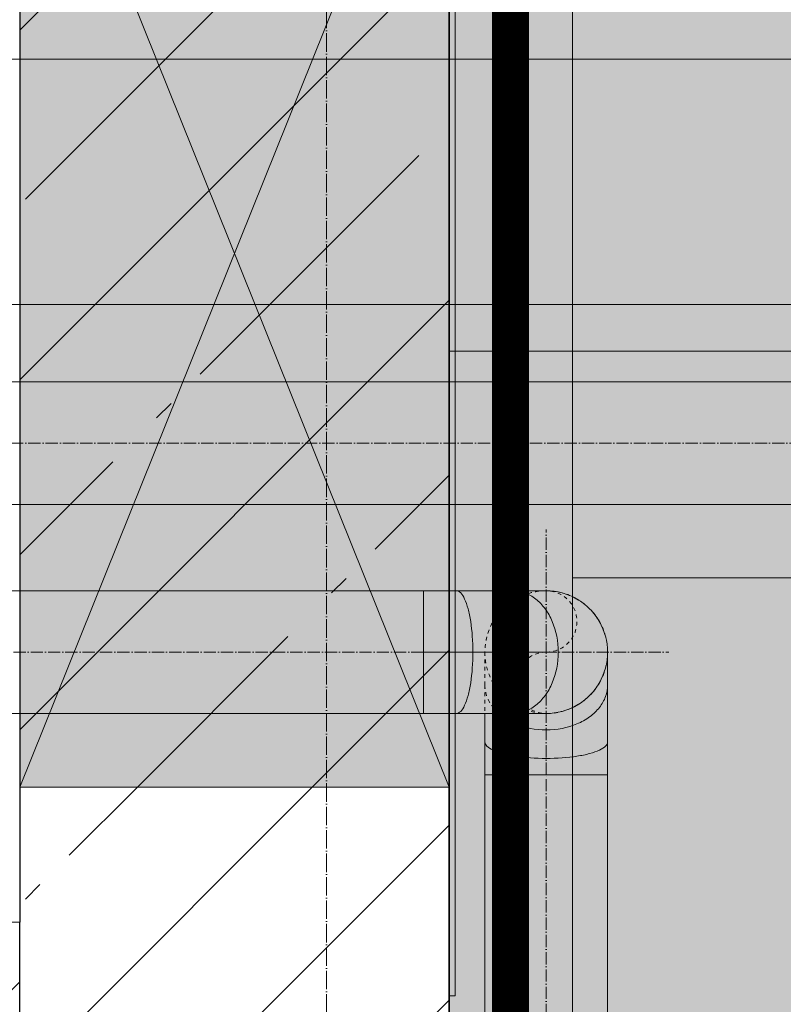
# Model space of a CAD drawing. Header units: millimetres. Extents: x -173851 to 481338, y -267897 to -21875.
# Tile 222 of 256: x -24044 to -23422, y -84987 to -84184. Entities that reach past the tile are written whole.
import ezdxf

# ---------------------------------------------------------------- set-up
doc = ezdxf.new("R2010")
doc.units = ezdxf.units.MM
for name, pattern in [('( Hidden )', [0.375, 0.25, -0.125]), ('-D1d1-15x02', [19, 15, -2, 0, -2]), ('ADSK_Осевая', [14, 10, -2, 0, -2]), ('ADSK_Скрыто', [6, 3, -3]), ('DASHDOT', [25.4, 12.7, -6.35, 0, -6.35])]:
    doc.linetypes.add(name, pattern=pattern)
doc.layers.get('Defpoints').update_dxf_attribs({"color": 31})
doc.layers.add('_Скрыто_', color=7, linetype='ADSK_Скрыто', lineweight=5, plot=False)
doc.layers.add('dim_razv', color=7, linetype='DASHDOT', lineweight=9, true_color=0x0d1b0d)
doc.layers.add('pol', color=7, linetype='Continuous', lineweight=15, true_color=0x55666d)
for name, color, linetype, lineweight in [('pot sh', 183, 'Continuous', 15), ('Воздуховоды', 7, 'Continuous', 18), ('Окна', 7, 'Continuous', 5), ('Осевая линия', 7, 'ADSK_Осевая', 18), ('Оси', 7, 'Continuous', 5), ('Основа _2_', 7, 'Continuous', 5), ('Отделка 2 _5_', 7, 'Continuous', 5), ('Перекрытия', 7, 'Continuous', 5), ('Сводный потолок_инженерия', 7, 'Continuous', 18), ('Соединительные детали воздуховодов', 7, 'Continuous', 18), ('Стены', 7, 'Continuous', 5), ('Структура _1_', 7, 'Continuous', 5), ('Элементы узлов', 7, 'Continuous', 5)]:
    doc.layers.add(name, color=color, linetype=linetype, lineweight=lineweight)
pattern_1 = [(45, (-86552.85, -138717.98), (-142.5612, 142.5612), []), (45, (-86410.29, -138717.98), (-142.5612, 142.5612), [252.016, -50.403, 16.764, -33.639])]

# ---------------------------------------------------------------- blocks, each defined once
blk = doc.blocks.new('A_MEQ_OpeningWall-Rectangular - ОВ-15204081-50_AS_Plan_L01_Маркировочный - зависимый 4')
at = {"layer": 'Элементы узлов', "true_color": 0x808080, "transparency": 33554585}
blk.add_hatch(color=8, dxfattribs=at).paths.add_polyline_path([(560, -175), (560, 175), (-310, 175), (-310, -175)])
at = {"layer": 'Окна'}
blk.add_line((560, 175), (560, -175), dxfattribs=at)
at = {"layer": 'Элементы узлов'}
for p, q in [((560, 175), (-310, -175)), ((-310, 175), (560, -175)), ((560, 175), (-310, 175)), ((560, -175), (560, 175)), ((-310, -175), (560, -175))]:
    blk.add_line(p, q, dxfattribs=at)
blk = doc.blocks.new('ADSK_ОтводВоздуховодов_Круглый - Стандарт-V151-План вент_ 3 Корп_ 1 Эт_в осях 5_1_0-13_1_0')
at = {"layer": 'Соединительные детали воздуховодов', "color": 5, "true_color": 0x0000ff}
for p, q in [((60942, 45514.34), (60942, 45487.54)), ((60942, 45514.34), (60992, 45514.34)), ((60992, 45514.34), (61042, 45514.34)), ((61042, 45487.54), (61042, 45514.34)), ((60942, 45487.54), (60942, 45441.13)), ((61042, 45441.13), (61042, 45487.54)), ((60942, 45441.13), (60942, 45414.34)), ((61042, 45414.34), (61042, 45441.13))]:
    blk.add_line(p, q, dxfattribs=at)
for points, knots in [([(60992, 45474.15), (60983.27, 45474.14), (60970.2, 45475.09), (60956.24, 45477.96), (60948.2, 45480.77), (60943.15, 45484.03), (60942, 45486.4), (60942, 45487.54)], [0, 0, 0, 0, 0.333333, 0.5, 0.666667, 0.833333, 1, 1, 1, 1]), ([(61042, 45487.54), (61042, 45486.4), (61040.85, 45484.03), (61035.8, 45480.77), (61027.76, 45477.96), (61013.8, 45475.09), (61000.73, 45474.14), (60992, 45474.15)], [0, 0, 0, 0, 0.166667, 0.333333, 0.5, 0.666667, 1, 1, 1, 1]), ([(60992, 45404.53), (60983.27, 45404.53), (60970.2, 45407.11), (60956.24, 45414.96), (60948.2, 45422.62), (60943.15, 45431.55), (60942, 45437.95), (60942, 45441.13)], [0, 0, 0, 0, 0.333333, 0.5, 0.666667, 0.833333, 1, 1, 1, 1]), ([(61042, 45441.13), (61042, 45437.95), (61040.85, 45431.55), (61035.8, 45422.62), (61027.76, 45414.96), (61013.8, 45407.11), (61000.73, 45404.53), (60992, 45404.53)], [0, 0, 0, 0, 0.166667, 0.333333, 0.5, 0.666667, 1, 1, 1, 1]), ([(60992, 45364.34), (60983.27, 45364.34), (60970.2, 45367.85), (60956.24, 45378.58), (60948.2, 45389.05), (60943.15, 45401.25), (60942, 45409.98), (60942, 45414.34)], [0, 0, 0, 0, 0.333333, 0.5, 0.666667, 0.833333, 1, 1, 1, 1]), ([(61042, 45414.34), (61042, 45409.98), (61040.85, 45401.25), (61035.8, 45389.05), (61027.76, 45378.58), (61013.8, 45367.85), (61000.73, 45364.34), (60992, 45364.34)], [0, 0, 0, 0, 0.166667, 0.333333, 0.5, 0.666667, 1, 1, 1, 1])]:
    blk.add_open_spline(points, degree=3, knots=knots, dxfattribs=at)
blk = doc.blocks.new('ADSK_ОтводВоздуховодов_Круглый - Стандарт-V321-План вент_ 3 Корп_ 1 Эт_в осях 5_1_0-13_1_0')
at = {"layer": '_Скрыто_', "color": 5, "true_color": 0x0000ff}
for p, q in [((60965.21, 45464.34), (60942.04, 45464.34)), ((60992, 45464.34), (60965.21, 45464.34))]:
    blk.add_line(p, q, dxfattribs=at)
for start, end in [(90, 180), (360, 90)]:
    blk.add_arc((60992, 45414.34), 50, start, end, dxfattribs=at)
blk.add_open_spline([(60941.85, 45452.84), (60943.43, 45454.63), (60947.76, 45458.74), (60955.63, 45463.19), (60961.99, 45464.34), (60965.21, 45464.34)], degree=3, knots=[0.5594718, 0.5594718, 0.5594718, 0.5594718, 0.6666667, 0.8333333, 1, 1, 1, 1], dxfattribs=at)
at = {"layer": 'Соединительные детали воздуховодов', "color": 5, "true_color": 0x0000ff}
for p, q in [((60918.8, 45464.34), (60892, 45464.34)), ((60892, 45414.34), (60892, 45464.34)), ((60942, 45464.34), (60918.8, 45464.34)), ((60892, 45364.34), (60892, 45414.34)), ((60892, 45364.34), (60918.8, 45364.34)), ((60918.8, 45364.34), (60965.21, 45364.34)), ((60965.21, 45364.34), (60992, 45364.34))]:
    blk.add_line(p, q, dxfattribs=at)
for points, knots in [([(60905.4, 45414.34), (60905.41, 45423.07), (60906.34, 45436.14), (60909.22, 45450.1), (60912.02, 45458.14), (60915.3, 45463.19), (60917.6, 45464.34), (60918.8, 45464.34)], [0, 0, 0, 0, 0.333333, 0.5, 0.666667, 0.833333, 1, 1, 1, 1]), ([(60928.6, 45414.34), (60928.61, 45423.07), (60931.17, 45436.14), (60937.76, 45447.84), (60940.96, 45451.82), (60941.82, 45452.81)], [0, 0, 0, 0, 0.3333333, 0.5, 0.5588522, 0.5588522, 0.5588522, 0.5588522]), ([(60918.8, 45364.34), (60917.6, 45364.34), (60915.3, 45365.49), (60912.02, 45370.54), (60909.22, 45378.58), (60906.34, 45392.54), (60905.41, 45405.61), (60905.4, 45414.34)], [0, 0, 0, 0, 0.166667, 0.333333, 0.5, 0.666667, 1, 1, 1, 1]), ([(60965.21, 45364.34), (60961.99, 45364.34), (60955.63, 45365.49), (60946.69, 45370.54), (60939.03, 45378.58), (60931.17, 45392.54), (60928.61, 45405.61), (60928.6, 45414.34)], [0, 0, 0, 0, 0.166667, 0.333333, 0.5, 0.666667, 1, 1, 1, 1])]:
    blk.add_open_spline(points, degree=3, knots=knots, dxfattribs=at)
blk = doc.blocks.new('A$C2f9d5261')
at = {"layer": '_Скрыто_', "color": 5, "true_color": 0x0000ff}
for centre, radius, start, end in [((-12645.76, 21140.23), 50, 90, 180), ((-12645.76, 21165.23), 25, 270, 90), ((-12645.76, 21140.23), 50, 60.42764, 89.57422), ((-12645.76, 21140.23), 50, 30.4348, 59.56908), ((-12645.76, 21140.23), 50, 0.44028, 29.56175), ((-12645.76, 21140.23), 50, 180, 270), ((-12645.76, 21115.23), 25, 90, 270), ((-12645.76, 21140.23), 50, 330.43825, 359.55972), ((-12645.76, 21140.23), 50, 300.43092, 329.5652), ((-12645.76, 21140.23), 50, 270.42578, 299.57236)]:
    blk.add_arc(centre, radius, start, end, dxfattribs=at)
at = {"layer": 'Воздуховоды', "color": 5, "true_color": 0x0000ff}
for p, q in [((-11491.6, 21623.46), (-13200, 21623.46)), ((-11491.6, 21423.46), (-13200, 21423.46)), ((-10689.19, 21360.47), (-13200, 21360.47)), ((-13200, 21260.47), (-10689.19, 21260.47)), ((-12745.76, 21190.23), (-13160, 21190.23)), ((-12745.76, 21190.23), (-12745.76, 21090.23)), ((-13160, 21090.23), (-12745.76, 21090.23)), ((-12695.76, 21040.23), (-12695.76, 17473.62)), ((-12695.76, 21040.23), (-12595.76, 21040.23)), ((-12595.76, 17473.62), (-12595.76, 21040.23))]:
    blk.add_line(p, q, dxfattribs=at)
at = {"layer": 'Осевая линия', "color": 5, "true_color": 0x0000ff}
for p, q in [((-10689.19, 21310.47), (-13200, 21310.47)), ((-12645.76, 21040.23), (-12645.76, 21240.23)), ((-12745.76, 21140.23), (-13160, 21140.23)), ((-12745.76, 21140.23), (-12545.76, 21140.23)), ((-12645.76, 21140.23), (-12745.76, 21140.23)), ((-12645.76, 21040.23), (-12645.76, 21091.19)), ((-12645.76, 17473.62), (-12645.76, 21040.23))]:
    blk.add_line(p, q, dxfattribs=at)
at = {"layer": '_Скрыто_', "color": 5, "true_color": 0x0000ff, "rotation": 89.99999999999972}
blk.add_blockref('ADSK_ОтводВоздуховодов_Круглый - Стандарт-V321-План вент_ 3 Корп_ 1 Эт_в осях 5_1_0-13_1_0', (32768.58, -39851.77), dxfattribs=at)
at = {"layer": 'Соединительные детали воздуховодов', "color": 5, "true_color": 0x0000ff, "rotation": 90.00000000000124}
blk.add_blockref('ADSK_ОтводВоздуховодов_Круглый - Стандарт-V151-План вент_ 3 Корп_ 1 Эт_в осях 5_1_0-13_1_0', (32768.58, -39851.77), dxfattribs=at)

msp = doc.modelspace()

# ---------------------------------------------------------------- hatches: boundary and pattern name
at = {"layer": 'pol', "true_color": 0xa6a6a6}
h = msp.add_hatch(color=253, dxfattribs=at)
h.dxf.hatch_style = 1
h.paths.add_polyline_path([(-28194.93, -86219.59), (-28194.93, -78989.59), (-24044.13, -78989.59), (-24044.13, -83819.59), (-24764.13, -83819.59), (-24764.13, -86789.59), (-25324.13, -86789.59), (-25324.13, -86219.59)])
edge = h.paths.add_edge_path(flags=17)
edge.add_line((-21196.44, -78088.29), (-21194.68, -81039.23))
edge.add_arc((-21794.68, -81039.59), 600, -89.97284, 0.03409, ccw=False)
edge.add_line((-21794.4, -81639.59), (-21795.01, -81639.59))
edge.add_arc((-21794.72, -82239.59), 600, 90.02716, 180.03017)
edge.add_line((-22394.72, -82239.9), (-22392.51, -86439.9))
edge.add_arc((-21792.51, -86439.59), 600, 180.03017, 270)
edge.add_line((-21792.51, -87039.59), (-21191.91, -87039.59))
edge.add_line((-21191.91, -87039.59), (-21191.91, -87639.59))
edge.add_line((-21191.91, -87639.59), (-22392.19, -87639.59))
edge.add_arc((-22392.19, -87039.59), 600, 180.02716, 270, ccw=False)
edge.add_line((-22992.19, -87039.87), (-22995.04, -81040.16))
edge.add_arc((-22395.04, -81039.87), 600, 90.02716, 180.02716, ccw=False)
edge.add_line((-22395.32, -80439.87), (-22394.9, -80439.87))
edge.add_arc((-22395.18, -79839.87), 600, 270.02716, 360.04102)
edge.add_line((-21795.18, -79839.44), (-21796.44, -78088.72))
edge.add_line((-21796.44, -78088.72), (-21196.44, -78088.29))
edge = h.paths.add_edge_path()
edge.add_line((-22867.53, -76990.39), (-23694.13, -76990.39))
edge.add_line((-23694.13, -76990.39), (-23694.13, -77594.59))
edge.add_line((-23694.13, -77594.59), (-24044.09, -77597.09))
edge.add_line((-24044.09, -77597.09), (-24044.13, -77189.59))
edge.add_line((-24044.13, -77189.59), (-25494.13, -77189.59))
edge.add_line((-25494.13, -77189.59), (-25494.15, -76590.39))
edge.add_line((-25494.15, -76590.39), (-28193.33, -76590.39))
edge.add_line((-28193.33, -76590.39), (-28193.33, -78489.59))
edge.add_line((-28193.33, -78489.59), (-26544.13, -78489.59))
edge.add_line((-26544.13, -78489.59), (-26544.13, -78789.59))
edge.add_line((-26544.13, -78789.59), (-23694.13, -78789.59))
edge.add_line((-23694.13, -78789.59), (-23694.13, -88739.59))
edge.add_line((-23694.13, -88739.59), (-21194.13, -88739.59))
edge.add_line((-21194.13, -88739.59), (-21194.13, -82839.59))
edge.add_line((-21194.13, -82839.59), (-19994.13, -82839.59))
edge.add_line((-19994.13, -82839.59), (-19994.13, -82339.32))
edge.add_line((-19994.13, -82339.32), (-19124.13, -82339.32))
edge.add_line((-19124.13, -82339.32), (-19124.53, -76989.59))
edge.add_line((-19124.53, -76989.59), (-19950.53, -76989.59))
edge.add_arc((-21409.13, -76639.59), 1500, 193.52483, 346.5066, ccw=False)
h.paths.add_polyline_path([(-20994.13, -85539.59), (-13744.13, -85539.59), (-13744.13, -87839.59), (-13844.13, -87839.59), (-15094.13, -87839.59), (-20994.13, -87839.59)])
h.paths.add_polyline_path([(-16689.13, -94339.59), (-13849.13, -94339.59), (-13849.13, -92289.59), (-16689.13, -92289.59)], flags=17)
edge = h.paths.add_edge_path(flags=17)
edge.add_line((-11143.56, -92489.57), (-11144.06, -92489.57))
edge.add_arc((-11144.06, -91889.57), 600, 180.03075, 270, ccw=False)
edge.add_line((-11744.06, -91889.89), (-11746.96, -86488.84))
edge.add_arc((-12346.96, -86489.16), 600, 0.03075, 90.02716)
edge.add_line((-12347.24, -85889.16), (-13544.41, -85889.73))
edge.add_line((-13544.41, -85889.73), (-13544.13, -86489.85))
edge.add_line((-13544.13, -86489.85), (-12947.09, -86489.57))
edge.add_arc((-12946.81, -87089.57), 600, 0.02819, 90.02716, ccw=False)
edge.add_line((-12346.81, -87089.27), (-12343.85, -93089.86))
edge.add_arc((-11743.85, -93089.57), 600, 180.02819, 270)
edge.add_line((-11743.85, -93689.57), (-11143.56, -93689.57))
edge.add_line((-11143.56, -93689.57), (-11143.56, -92489.57))
h.paths.add_polyline_path([(-9564.15, -93089.59), (-9564.15, -96089.59), (-11144.15, -96089.59), (-11144.15, -96739.59), (-12744.15, -96739.59), (-12744.15, -95339.59), (-13094.15, -95339.59), (-13094.15, -93889.59), (-13544.15, -93889.59), (-13544.15, -92089.59), (-16694.15, -92089.59), (-16694.15, -90539.59), (-13194.15, -90539.59), (-13194.15, -89459.59), (-13544.15, -89459.59), (-13544.15, -84414.59), (-13144.13, -84414.59), (-13144.13, -82839.59), (-13244.13, -82839.59), (-13244.13, -81089.59), (-13544.13, -81089.59), (-13544.13, -80639.59), (-11544.13, -80639.59), (-11544.13, -82739.59), (-11443.77, -82739.59), (-11443.77, -84414.59), (-11144.15, -84414.59), (-11144.15, -87509.59), (-11514.15, -87509.59), (-11514.15, -90539.59), (-11144.15, -90539.59), (-11144.15, -93089.59)])
edge = h.paths.add_edge_path()
edge.add_line((-11146.63, -93089.59), (-10789.13, -93089.59))
edge.add_line((-10789.13, -93089.59), (-10789.13, -92609.59))
edge.add_line((-10789.13, -92609.59), (-7945.5, -92609.59))
edge.add_line((-7945.5, -92609.59), (-7345.5, -92609.59))
edge.add_line((-7345.5, -92609.59), (-7342.99, -100889.77))
edge.add_arc((-7942.99, -100889.52), 600, 270.02532, 359.97605, ccw=False)
edge.add_arc((-7942.44, -102089.52), 600, 90.02716, 180.02853)
edge.add_line((-8542.44, -102089.81), (-8540.78, -104839.59))
edge.add_line((-8540.78, -104839.59), (-9140.78, -104839.59))
edge.add_line((-9140.78, -104839.59), (-9142.73, -100889.83))
edge.add_arc((-8542.73, -100889.53), 600, 90.02716, 180.02835, ccw=False)
edge.add_line((-8543.01, -100289.53), (-8542.97, -100289.53))
edge.add_arc((-8543.26, -99689.53), 600, 270.02716, 360.02371)
edge.add_line((-7943.26, -99689.29), (-7945.24, -94289.32))
edge.add_arc((-8545.24, -94289.57), 600, 0.02371, 90)
edge.add_line((-8545.24, -93689.57), (-11146.63, -93689.57))
edge.add_line((-11146.63, -93689.57), (-11146.63, -93089.59))
edge = h.paths.add_edge_path(flags=17)
edge.add_line((-10944.15, -102689.59), (-10342.06, -102689.59))
edge.add_arc((-10342.06, -102089.59), 600, 270, 360.02745)
edge.add_line((-9742.06, -102089.3), (-9743.21, -99689.84))
edge.add_arc((-9143.21, -99689.55), 600, 90.02716, 180.02745, ccw=False)
edge.add_arc((-9143.5, -98489.55), 600, 270, 358.25502)
edge.add_line((-8543.78, -98507.82), (-8544.64, -96689.27))
edge.add_arc((-9144.64, -96689.56), 600, 0.02712, 90)
edge.add_line((-9144.64, -96089.56), (-9944.13, -96089.56))
edge.add_line((-9944.13, -96089.56), (-9944.13, -97289.59))
edge.add_line((-9944.13, -97289.59), (-10944.15, -97289.59))
edge.add_line((-10944.15, -97289.59), (-10944.15, -102689.59))
edge = h.paths.add_edge_path()
edge.add_line((-10144.15, -96089.59), (-10144.15, -97289.59))
edge.add_line((-10144.15, -97289.59), (-10944.15, -97289.59))
edge.add_line((-10944.15, -97289.59), (-10944.15, -105838.79))
edge.add_line((-10944.15, -105838.79), (-9144.15, -105838.79))
edge.add_line((-9144.15, -105838.79), (-9144.15, -104839.59))
edge.add_line((-9144.15, -104839.59), (-8144.15, -104839.59))
edge.add_line((-8144.15, -104839.59), (-8144.15, -105839.59))
edge.add_line((-8144.15, -105839.59), (-6645.81, -105838.79))
edge.add_line((-6645.81, -105838.79), (-6635.03, -105820.1))
edge.add_line((-6635.03, -105820.1), (-6615.14, -105831.59))
edge.add_line((-6615.14, -105831.59), (-6611.45, -105825.21))
edge.add_arc((-5869.2, -104539.59), 1484.5, -59.03078, 240, ccw=False)
edge.add_line((-5105.31, -105812.47), (-5094.21, -105839.68))
edge.add_line((-5094.21, -105839.68), (-3444.12, -105839.63))
edge.add_line((-3444.12, -105839.63), (-3444.15, -104839.59))
edge.add_line((-3444.15, -104839.59), (-2644.15, -104839.59))
edge.add_line((-2644.15, -104839.59), (-2644.15, -100989.59))
edge.add_line((-2644.15, -100989.59), (-3444.17, -100989.59))
edge.add_line((-3444.17, -100989.59), (-3444.17, -99989.59))
edge.add_line((-3444.17, -99989.59), (-2644.15, -99989.59))
edge.add_line((-2644.15, -99989.59), (-2644.15, -97789.59))
edge.add_line((-2644.15, -97789.59), (-5594.15, -97789.59))
edge.add_line((-5594.15, -97789.59), (-5594.15, -98089.59))
edge.add_line((-5594.15, -98089.59), (-6494.15, -98089.59))
edge.add_line((-6494.15, -98089.59), (-6494.15, -97089.59))
edge.add_line((-6494.15, -97089.59), (-5794.15, -97089.59))
edge.add_line((-5794.15, -97089.59), (-5794.15, -92589.59))
edge.add_line((-5794.15, -92589.59), (-10794.17, -92589.6))
edge.add_line((-10794.17, -92589.6), (-10794.17, -93089.59))
edge.add_line((-10794.17, -93089.59), (-9564.15, -93089.59))
edge.add_line((-9564.15, -93089.59), (-9564.15, -96089.59))
edge.add_line((-9564.15, -96089.59), (-10144.15, -96089.59))
edge.add_line((-10144.15, -96089.59), (-10144.15, -96089.59))
at = {"layer": 'pol'}
h = msp.add_hatch(dxfattribs=at)
h.set_pattern_fill('AR-B816', color=256, scale=2.9528, angle=90)
h.set_pattern_definition([(90, (-21194.1, -82839.6), (-600.01, 4e-14), []), (180, (-21194.1, -82839.6), (-600.01, -600.01), [600.01, -600.01])])
edge = h.paths.add_edge_path()
edge.add_line((-22867.53, -76990.39), (-23694.13, -76990.39))
edge.add_line((-23694.13, -76990.39), (-23694.13, -77594.59))
edge.add_line((-23694.13, -77594.59), (-24044.09, -77597.09))
edge.add_line((-24044.09, -77597.09), (-24044.13, -77189.59))
edge.add_line((-24044.13, -77189.59), (-25494.13, -77189.59))
edge.add_line((-25494.13, -77189.59), (-25494.15, -76590.39))
edge.add_line((-25494.15, -76590.39), (-28193.33, -76590.39))
edge.add_line((-28193.33, -76590.39), (-28193.33, -78489.59))
edge.add_line((-28193.33, -78489.59), (-26544.13, -78489.59))
edge.add_line((-26544.13, -78489.59), (-26544.13, -78789.59))
edge.add_line((-26544.13, -78789.59), (-23694.13, -78789.59))
edge.add_line((-23694.13, -78789.59), (-23694.13, -88739.59))
edge.add_line((-23694.13, -88739.59), (-21194.13, -88739.59))
edge.add_line((-21194.13, -88739.59), (-21194.13, -82839.59))
edge.add_line((-21194.13, -82839.59), (-19994.13, -82839.59))
edge.add_line((-19994.13, -82839.59), (-19994.13, -82339.32))
edge.add_line((-19994.13, -82339.32), (-19124.13, -82339.32))
edge.add_line((-19124.13, -82339.32), (-19124.53, -76989.59))
edge.add_line((-19124.53, -76989.59), (-19950.53, -76989.59))
edge.add_arc((-21409.13, -76639.59), 1500, 193.52483, 346.5066, ccw=False)
at = {"layer": 'pot sh', "true_color": 0x817863}
h = msp.add_hatch(dxfattribs=at)
h.set_pattern_fill('ANSI31', color=8, scale=350, angle=315)
h.paths.add_polyline_path([(-22867.53, -76990.39), (-23694.13, -76990.39), (-23694.13, -77594.59), (-24044.09, -77597.09), (-24044.13, -77189.59), (-25494.13, -77189.59), (-25494.15, -76590.39), (-28193.33, -76590.39), (-28193.33, -78489.59), (-26544.13, -78489.59), (-26544.13, -78789.59), (-23694.13, -78789.59), (-23694.13, -88739.59), (-21194.13, -88739.59), (-21194.13, -82839.59), (-19994.13, -82839.59), (-19994.13, -82339.32), (-19124.13, -82339.32), (-19124.53, -76989.59), (-19950.53, -76989.59)])
at = {"layer": 'Стены'}
h = msp.add_hatch(dxfattribs=at)
h.set_pattern_fill('FP_7', color=256, style=0, pattern_type=2)
h.set_pattern_definition(pattern_1)
h.paths.add_polyline_path([(-24044.13, -89899.59), (-23694.13, -89899.59), (-23694.13, -88079.59), (-24044.13, -88079.59), (-24044.13, -89687.72)])
h.paths.add_polyline_path([(-24044.13, -87179.59), (-23694.13, -87179.59), (-23694.13, -84809.59), (-24044.13, -84809.59), (-24044.13, -86909.59)])
h.paths.add_polyline_path([(-23694.13, -83939.59), (-23694.13, -83424.59), (-24044.13, -83424.59), (-24044.13, -83939.59)])
h.paths.add_polyline_path([(-24044.13, -83174.59), (-23694.13, -83174.59), (-23694.13, -82784.59), (-24044.13, -82784.59)])
h.paths.add_polyline_path([(-23832.86, -81984.59), (-23694.13, -81984.59), (-23694.13, -81334.59), (-24044.13, -81334.59), (-24044.13, -81984.59)])
h.paths.add_polyline_path([(-23694.13, -81034.59), (-23694.13, -80779.59), (-24044.13, -80779.59), (-24044.13, -81034.59), (-23723.49, -81034.59)])
h.paths.add_polyline_path([(-24044.13, -79329.59), (-23694.13, -79329.59), (-23694.13, -78789.59), (-24044.13, -78789.59), (-24044.13, -78989.59)])
h = msp.add_hatch(dxfattribs=at)
h.set_pattern_fill('FP_7', color=256, style=0, pattern_type=2)
h.set_pattern_definition(pattern_1)
h.paths.add_polyline_path([(-23694.13, -84809.59), (-23694.13, -83939.59), (-24044.13, -83939.59), (-24044.13, -84809.59), (-23751.34, -84809.59)])
h.paths.add_polyline_path([(-23694.13, -83424.59), (-23694.13, -83174.59), (-24044.13, -83174.59), (-24044.13, -83424.59), (-23998.65, -83424.59)])
h.paths.add_polyline_path([(-23694.13, -82784.59), (-23694.13, -81984.59), (-24044.13, -81984.59), (-24044.13, -82784.59), (-23924.97, -82784.59)])
h.paths.add_polyline_path([(-23758.03, -81334.59), (-23694.13, -81334.59), (-23694.13, -81034.59), (-24044.13, -81034.59), (-24044.13, -81334.59)])
h = msp.add_hatch(dxfattribs=at)
h.set_pattern_fill('FP_4', color=256, style=0, pattern_type=2)
h.set_pattern_definition([(45, (-86552.85, -138717.98), (-68.42955, 68.42955), []), (45, (-86507.23, -138717.98), (-68.42955, 68.42955), [])])
h.paths.add_polyline_path([(-24044.13, -85039.59), (-24044.13, -84919.59), (-24644.13, -84919.59), (-24644.13, -85039.59)])

# ---------------------------------------------------------------- linework, layer by layer
at = {"layer": 'Defpoints', "linetype": 'ByBlock'}
msp.add_lwpolyline([(-22867.53, -76990.39), (-23694.13, -76990.39), (-23694.13, -77594.59), (-24044.09, -77597.09), (-24044.13, -77189.59), (-25494.13, -77189.59), (-25494.15, -76590.39), (-28193.33, -76590.39), (-28193.33, -78489.59), (-26544.13, -78489.59), (-26544.13, -78789.59), (-23694.13, -78789.59), (-23694.13, -88739.59), (-21194.13, -88739.59), (-21194.13, -82839.59), (-19994.13, -82839.59), (-19994.13, -82339.32), (-19124.13, -82339.32), (-19124.53, -76989.59), (-19950.53, -76989.59, -0.788208)], format="xyb", close=True, dxfattribs=at)
at = {"layer": 'dim_razv', "color": 172, "linetype": '( Hidden )', "ltscale": 10, "true_color": 0x0000d6, "const_width": 30}
msp.add_lwpolyline([(-22906.41, -77040.39), (-23644.13, -77040.39), (-23644.13, -77644.23), (-24094.09, -77647.45), (-24094.12, -77239.59), (-25544.13, -77239.59), (-25544.15, -76640.39), (-28143.33, -76640.39), (-28143.33, -78439.59), (-26494.13, -78439.59), (-26494.13, -78739.59), (-23644.13, -78739.59), (-23644.13, -88689.59), (-21244.13, -88689.59), (-21244.13, -82789.59), (-20044.13, -82789.59), (-20044.13, -82289.32), (-19174.13, -82289.32), (-19174.52, -77039.59), (-19911.63, -77039.59)], close=True, dxfattribs=at)
at = {"layer": 'Оси', "linetype": '-D1d1-15x02'}
msp.add_line((-23794.13, -110109.94), (-23794.13, -65243.55), dxfattribs=at)
at = {"layer": 'Основа _2_', "lineweight": 9}
msp.add_line((-24044.13, -84919.59), (-24644.13, -84919.59), dxfattribs=at)
at = {"layer": 'Отделка 2 _5_'}
for p, q in [((-23689.13, -84979.59), (-23689.13, -83879.59)), ((-23694.13, -84979.59), (-23689.13, -84979.59))]:
    msp.add_line(p, q, dxfattribs=at)
at = {"layer": 'Перекрытия'}
for p, q in [((-23694.13, -88739.59), (-23694.13, -78789.59)), ((-23694.13, -78789.59), (-23694.13, -88739.59))]:
    msp.add_line(p, q, dxfattribs=at)
at = {"layer": 'Структура _1_', "lineweight": 25}
for p, q in [((-23694.13, -84979.59), (-23694.13, -83879.59)), ((-23694.13, -83879.59), (-23694.13, -84979.59)), ((-24044.13, -83939.59), (-24044.13, -84919.59)), ((-24044.13, -85039.59), (-24044.13, -84919.59)), ((-23694.13, -85899.59), (-23694.13, -84979.59))]:
    msp.add_line(p, q, dxfattribs=at)

# ---------------------------------------------------------------- block references
at = {"layer": 'Окна', "color": 8, "true_color": 0x7f7f7f, "rotation": 269.9999999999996}
msp.add_blockref('A_MEQ_OpeningWall-Rectangular - ОВ-15204081-50_AS_Plan_L01_Маркировочный - зависимый 4', (-23869.13, -84249.59), dxfattribs=at)
msp.add_blockref('A_MEQ_OpeningWall-Rectangular - ОВ-15204081-50_AS_Plan_L01_Маркировочный - зависимый 4', (-23869.13, -84249.59), dxfattribs=at)
at = {"layer": 'Сводный потолок_инженерия', "linetype": 'ByBlock'}
msp.add_blockref('A$C2f9d5261', (-10969.19, -105839.87), dxfattribs=at)

doc.saveas('drawing.dxf')
